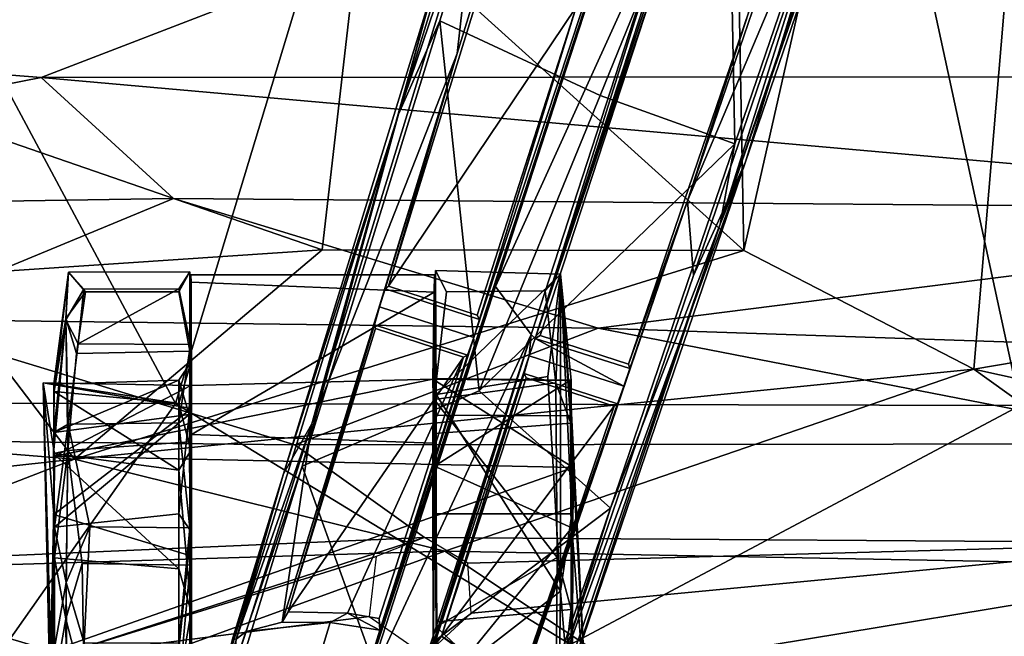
# Model space of a CAD drawing. Header units: millimetres. Extents: x -340 to 319, y -456 to 358.
# Tile 7 of 88: x -122 to -41, y -278 to -227. Entities that reach past the tile are written whole.
import ezdxf

# ---------------------------------------------------------------- set-up
doc = ezdxf.new("R2010")
doc.units = ezdxf.units.MM
doc.layers.add('Layer 01', color=7, linetype='Continuous', true_color=0x000000)

msp = doc.modelspace()

# ---------------------------------------------------------------- linework, layer by layer
at = {"layer": 'Layer 01'}
for points in [[(-95.379, -73.876, 453.179), (-65.91, -74.006, 452.03), (-62.683, -246.292, 460.754), (-94.077, -217.932, 460.436)], [(-31.262, -107.529, 453.08), (-62.683, -246.292, 460.754), (-65.91, -74.006, 452.03)], [(-50.789, -164.613, 129.465), (-79.833, -253.505, 106.888), (-22.202, -76.93, 149.408)], [(-68.273, -216.652, 98.594), (-22.202, -76.93, 149.408), (-79.833, -253.505, 106.888)], [(-0.279, -95.652, 452.322), (3.791, -247.978, 460.272), (-43.789, -256.036, 460.896), (-31.262, -107.529, 453.08)], [(-62.683, -246.292, 460.754), (-31.262, -107.529, 453.08), (-43.789, -256.036, 460.896)], [(-46.613, -191.373, 142.993), (-64.64, -244.119, 128.717), (-32.497, -150.107, 153.435)], [(-42.563, -180.585, 126.233), (-32.497, -150.107, 153.435), (-64.64, -244.119, 128.717)], [(-55.665, -163.029, 129.465), (-60.323, -179.11, 105.708), (-84.862, -253.431, 106.104), (-76.453, -226.303, 126.022)], [(-69.746, -164.742, 127.835), (-88.008, -224.043, 112.801), (-91.066, -235.089, 128.826), (-74.171, -180.273, 143.499)], [(-50.789, -164.613, 129.465), (-58.106, -188.12, 136.802), (-79.833, -253.505, 106.888)], [(176.236, -170.603, 446.025), (183.329, -230.019, 449.495), (-85.976, -218.806, 448.843)], [(-84.862, -253.431, 106.104), (-60.323, -179.11, 105.708), (-93.949, -282.112, 92.25)], [(-72.105, -215.4, 98.582), (-93.949, -282.112, 92.25), (-60.323, -179.11, 105.708)], [(-74.171, -180.273, 143.499), (-91.066, -235.089, 128.826), (-79.646, -201.439, 139.047)], [(-62.541, -238.998, 111.221), (-42.563, -180.585, 126.233), (-64.64, -244.119, 128.717)], [(-42.563, -180.585, 126.233), (-62.541, -238.998, 111.221), (-53.828, -210.329, 117.594)], [(-91.877, -249.222, 118.867), (-86.232, -230.107, 110.436), (-71.519, -182.341, 122.742), (-77.181, -201.568, 132.052)], [(-86.232, -230.107, 110.436), (-84.75, -216.964, 113.681), (-71.519, -182.341, 122.742)], [(-69.903, -224.175, 127.105), (-79.833, -253.505, 106.888), (-58.106, -188.12, 136.802)], [(-51.866, -203.704, 140.662), (-64.64, -244.119, 128.717), (-46.613, -191.373, 142.993)], [(-62.271, -226.691, 127.059), (-52.006, -197.424, 120.733), (-67.319, -242.209, 109.012)], [(-67.319, -242.209, 109.012), (-52.006, -197.424, 120.733), (-53.828, -210.329, 117.594)], [(-79.646, -201.439, 139.047), (-91.066, -235.089, 128.826), (-87.656, -227.424, 132.008)], [(-63.987, -207.702, 138.842), (-79.646, -201.439, 139.047), (-87.656, -227.424, 132.008), (-74.483, -233.541, 131.616)], [(-91.877, -249.222, 118.867), (-77.181, -201.568, 132.052), (-76.453, -226.303, 126.022)], [(-63.43, -237.511, 131.45), (-64.64, -244.119, 128.717), (-51.866, -203.704, 140.662)], [(-51.866, -203.704, 140.662), (-63.987, -207.702, 138.842), (-63.43, -237.511, 131.45)], [(-63.43, -237.511, 131.45), (-63.987, -207.702, 138.842), (-74.483, -233.541, 131.616)], [(-66.806, -248.348, 107.488), (-67.319, -242.209, 109.012), (-53.828, -210.329, 117.594)], [(-62.541, -238.998, 111.221), (-66.806, -248.348, 107.488), (-53.828, -210.329, 117.594)], [(-129.538, -235.115, 463.394), (-128.887, -211.555, 462.528), (-94.077, -217.932, 460.436), (-97.339, -246.241, 461.805)], [(-93.949, -282.112, 92.25), (-72.105, -215.4, 98.582), (-83.085, -249.254, 91.559)], [(-72.105, -215.4, 98.582), (-68.273, -216.652, 98.594), (-83.085, -249.254, 91.559)], [(-80.166, -253.189, 90.987), (-83.085, -249.254, 91.559), (-68.273, -216.652, 98.594)], [(-80.166, -253.189, 90.987), (-68.273, -216.652, 98.594), (-79.833, -253.505, 106.888)], [(-84.75, -216.964, 113.681), (-98.174, -260.511, 101.932), (-88.008, -224.043, 112.801)], [(-86.232, -230.107, 110.436), (-98.174, -260.511, 101.932), (-84.75, -216.964, 113.681)], [(-62.683, -246.292, 460.754), (-97.339, -246.241, 461.805), (-94.077, -217.932, 460.436)], [(-85.976, -218.806, 448.843), (-120.42, -232.073, 449.518), (-182.581, -227.189, 449.333)], [(-85.976, -218.806, 448.843), (90.192, -231.935, 449.489), (-120.42, -232.073, 449.518)], [(183.329, -230.019, 449.495), (90.192, -231.935, 449.489), (-85.976, -218.806, 448.843)], [(-129.978, -220.422, 499.506), (-161.909, -220.436, 501.36), (-154.729, -258.804, 498.964), (-109.373, -258.844, 497.168)], [(-129.978, -220.422, 499.506), (-109.373, -258.844, 497.168), (-97.737, -220.418, 498.438)], [(-48.351, -220.313, 497.602), (-97.737, -220.418, 498.438), (-109.373, -258.844, 497.168), (-39.988, -259.023, 496.217)], [(0.36, -224.819, 497.385), (-48.351, -220.313, 497.602), (-39.988, -259.023, 496.217), (0.36, -243.557, 496.969)], [(-88.008, -224.043, 112.801), (-98.174, -260.511, 101.932), (-100.519, -264.622, 101.74)], [(-100.519, -264.622, 101.74), (-91.066, -235.089, 128.826), (-88.008, -224.043, 112.801)], [(-79.425, -253.269, 118.875), (-79.833, -253.505, 106.888), (-69.903, -224.175, 127.105)], [(-62.271, -226.691, 127.059), (-72.155, -255.632, 118.823), (-79.425, -253.269, 118.875), (-69.903, -224.175, 127.105)], [(-91.877, -249.222, 118.867), (-76.453, -226.303, 126.022), (-84.607, -251.584, 118.897)], [(-84.862, -253.431, 106.104), (-84.416, -251.959, 107.564), (-76.453, -226.303, 126.022)], [(-76.453, -226.303, 126.022), (-84.416, -251.959, 107.564), (-84.607, -251.584, 118.897)], [(-120.42, -232.073, 449.518), (-176.372, -243.051, 450.086), (-182.581, -227.189, 449.333)], [(-67.319, -242.209, 109.012), (-72.155, -255.632, 118.823), (-62.271, -226.691, 127.059)], [(-87.656, -227.424, 132.008), (-91.066, -235.089, 128.826), (-98.978, -264.005, 121.596)], [(-98.978, -264.005, 121.596), (-84.417, -257.809, 124.537), (-87.656, -227.424, 132.008)], [(-87.656, -227.424, 132.008), (-84.417, -257.809, 124.537), (-74.483, -233.541, 131.616)], [(-86.232, -230.107, 110.436), (-92.622, -250.91, 106.104), (-100.631, -276.803, 97.618)], [(-100.631, -276.803, 97.618), (-98.174, -260.511, 101.932), (-86.232, -230.107, 110.436)], [(-92.151, -249.445, 107.564), (-92.622, -250.91, 106.104), (-86.232, -230.107, 110.436)], [(-86.232, -230.107, 110.436), (-91.877, -249.222, 118.867), (-92.151, -249.445, 107.564)], [(-120.42, -232.073, 449.518), (-109.54, -242.026, 449.793), (-176.372, -243.051, 450.086)], [(90.192, -231.935, 449.489), (2.114, -242.941, 449.712), (-120.42, -232.073, 449.518)], [(-120.42, -232.073, 449.518), (2.114, -242.941, 449.712), (-109.54, -242.026, 449.793)], [(-84.417, -257.809, 124.537), (-63.43, -237.511, 131.45), (-74.483, -233.541, 131.616)], [(-97.339, -246.241, 461.805), (-129.193, -248.362, 463.561), (-129.538, -235.115, 463.394)], [(-91.066, -235.089, 128.826), (-110.069, -296.648, 110.77), (-98.978, -264.005, 121.596)], [(-110.069, -296.648, 110.77), (-91.066, -235.089, 128.826), (-100.519, -264.622, 101.74)], [(-84.417, -257.809, 124.537), (-73.644, -267.448, 122.853), (-63.43, -237.511, 131.45)], [(-63.43, -237.511, 131.45), (-73.644, -267.448, 122.853), (-64.64, -244.119, 128.717)], [(-62.541, -238.998, 111.221), (-79.27, -284.85, 97.31), (-66.806, -248.348, 107.488)], [(-78.96, -287.065, 97.772), (-79.27, -284.85, 97.31), (-62.541, -238.998, 111.221)], [(-78.96, -287.065, 97.772), (-62.541, -238.998, 111.221), (-64.64, -244.119, 128.717)], [(-109.54, -242.026, 449.793), (-133.5, -251.917, 449.958), (-176.372, -243.051, 450.086)], [(-109.54, -242.026, 449.793), (-74.646, -252.661, 449.675), (-133.5, -251.917, 449.958)], [(2.114, -242.941, 449.712), (-74.646, -252.661, 449.675), (-109.54, -242.026, 449.793)], [(-81.288, -283.104, 97.591), (-72.544, -257.433, 106.104), (-67.319, -242.209, 109.012)], [(-79.27, -284.85, 97.31), (-81.288, -283.104, 97.591), (-67.319, -242.209, 109.012), (-66.806, -248.348, 107.488)], [(-72.544, -257.433, 106.104), (-72.064, -255.972, 107.564), (-67.319, -242.209, 109.012)], [(-67.319, -242.209, 109.012), (-72.064, -255.972, 107.564), (-72.155, -255.632, 118.823)], [(2.114, -242.941, 449.712), (0.929, -255.204, 449.534), (-74.646, -252.661, 449.675)], [(-78.96, -287.065, 97.772), (-64.64, -244.119, 128.717), (-85.711, -305.857, 110.441)], [(-85.711, -305.857, 110.441), (-64.64, -244.119, 128.717), (-73.644, -267.448, 122.853)], [(-97.339, -246.241, 461.805), (-117.67, -263.427, 462.564), (-129.193, -248.362, 463.561)], [(-62.683, -246.292, 460.754), (-117.67, -263.427, 462.564), (-97.339, -246.241, 461.805)], [(-62.683, -246.292, 460.754), (-43.789, -256.036, 460.896), (-117.67, -263.427, 462.564)], [(-129.193, -248.362, 463.561), (-117.67, -263.427, 462.564), (-170.201, -259.191, 466.672)], [(-118.172, -248.055, 32.787), (-119.389, -257.257, 28.605), (-119.349, -257.874, 39.074)], [(-119.389, -257.257, 28.605), (-118.172, -248.055, 32.787), (-118.397, -251.984, 19.447)], [(-118.172, -248.055, 32.787), (-119.349, -257.874, 39.074), (-118.386, -251.875, 45.291)], [(-118.172, -248.055, 32.787), (-116.92, -249.448, 22.754), (-118.397, -251.984, 19.447)], [(-118.386, -251.875, 45.291), (-116.787, -249.669, 42.909), (-118.172, -248.055, 32.787)], [(-116.92, -249.448, 22.754), (-118.172, -248.055, 32.787), (-108.203, -248.032, 33.079), (-109.111, -249.436, 22.822)], [(-109.111, -249.673, 42.907), (-108.203, -248.032, 33.079), (-118.172, -248.055, 32.787), (-116.787, -249.669, 42.909)], [(-109.111, -249.673, 42.907), (-108.217, -254.551, 51.926), (-108.203, -248.032, 33.079)], [(-108.203, -248.032, 33.079), (-108.147, -254.003, 13.834), (-109.111, -249.436, 22.822)], [(-108.086, -255.419, 35.277), (-108.272, -259.747, 21.092), (-108.147, -254.003, 13.834), (-108.203, -248.032, 33.079)], [(-108.217, -254.551, 51.926), (-108.086, -255.419, 35.277), (-108.203, -248.032, 33.079)], [(-108.111, -248.284, 27.93), (-88.111, -248.284, 27.93), (-88.246, -256.844, 28.439), (-108.111, -257.386, 27.93)], [(-88.111, -248.284, 27.93), (-108.111, -248.284, 27.93), (-108.099, -248.898, 41.762), (-88.126, -249.709, 44.556)], [(-108.056, -259.266, 43.579), (-108.099, -248.898, 41.762), (-108.111, -248.284, 27.93), (-108.111, -257.386, 27.93)], [(-88.126, -249.709, 44.556), (-88.246, -256.844, 28.439), (-88.111, -248.284, 27.93)], [(-88.01, -247.933, 28.413), (-88.117, -258.521, 56.893), (-87.111, -249.672, 42.907)], [(-88.01, -247.933, 28.413), (-88.025, -256.799, 32.511), (-88.117, -258.521, 56.893)], [(-87.966, -259.808, 21.025), (-88.025, -256.799, 32.511), (-88.01, -247.933, 28.413)], [(-88.01, -247.933, 28.413), (-87.969, -258.104, 7.251), (-87.966, -259.808, 21.025)], [(-79.002, -249.585, 42.655), (-77.744, -248.216, 26.223), (-88.01, -247.933, 28.413), (-87.111, -249.672, 42.907)], [(-77.744, -248.216, 26.223), (-87.969, -258.104, 7.251), (-88.01, -247.933, 28.413)], [(-77.744, -248.216, 26.223), (-78.8, -256.635, 10.296), (-87.969, -258.104, 7.251)], [(-78.135, -257.159, 55.771), (-77.744, -248.216, 26.223), (-79.002, -249.585, 42.655)], [(-78.8, -256.635, 10.296), (-77.744, -248.216, 26.223), (-77.734, -274.258, 0.198)], [(-78.135, -257.159, 55.771), (-76.9, -260.47, 45.988), (-77.744, -248.216, 26.223)], [(-76.9, -260.47, 45.988), (-76.861, -256.939, 32.482), (-77.744, -248.216, 26.223)], [(-76.874, -259.86, 21.142), (-77.744, -248.216, 26.223), (-76.861, -256.939, 32.482)], [(-77.744, -248.216, 26.223), (-76.805, -267.906, 12.606), (-77.734, -274.258, 0.198)], [(-76.874, -259.86, 21.142), (-76.805, -267.906, 12.606), (-77.744, -248.216, 26.223)], [(0.36, -265.776, 460.882), (-43.789, -256.036, 460.896), (3.791, -247.978, 460.272)], [(-108.099, -248.898, 41.762), (-108.066, -261.386, 60.076), (-88.126, -249.709, 44.556)], [(-108.099, -248.898, 41.762), (-108.056, -259.266, 43.579), (-108.066, -261.386, 60.076)], [(-117.387, -253.944, 13.687), (-118.397, -251.984, 19.447), (-116.92, -249.448, 22.754)], [(-117.519, -254.74, 52.34), (-116.787, -249.669, 42.909), (-118.386, -251.875, 45.291)], [(-108.217, -254.551, 51.926), (-109.111, -249.673, 42.907), (-116.787, -249.669, 42.909), (-117.519, -254.74, 52.34)], [(-117.387, -253.944, 13.687), (-116.92, -249.448, 22.754), (-109.111, -249.436, 22.822)], [(-117.387, -253.944, 13.687), (-109.111, -249.436, 22.822), (-108.147, -254.003, 13.834)], [(-88.126, -249.709, 44.556), (-108.066, -261.386, 60.076), (-88.229, -262.11, 59.782)], [(-83.085, -249.254, 91.559), (-93.89, -282.583, 84.266), (-93.949, -282.112, 92.25)], [(-80.166, -253.189, 90.987), (-93.89, -282.583, 84.266), (-83.085, -249.254, 91.559)], [(-84.416, -251.959, 107.564), (-84.862, -253.431, 106.104), (-92.622, -250.91, 106.104), (-92.151, -249.445, 107.564)], [(-92.151, -249.445, 107.564), (-91.877, -249.222, 118.867), (-84.607, -251.584, 118.897), (-84.416, -251.959, 107.564)], [(-88.126, -249.709, 44.556), (-88.111, -263.992, 49.297), (-88.246, -256.844, 28.439)], [(-88.229, -262.11, 59.782), (-88.111, -263.992, 49.297), (-88.126, -249.709, 44.556)], [(-87.111, -249.672, 42.907), (-88.117, -258.521, 56.893), (-78.135, -257.159, 55.771), (-79.002, -249.585, 42.655)], [(-100.631, -276.803, 97.618), (-92.622, -250.91, 106.104), (-100.132, -275.967, 111.047)], [(-92.622, -250.91, 106.104), (-93.044, -252.39, 107.564), (-100.132, -275.967, 111.047)], [(-93.044, -252.39, 107.564), (-92.622, -250.91, 106.104), (-84.862, -253.431, 106.104), (-85.38, -254.88, 107.564)], [(-133.5, -251.917, 449.958), (-99.571, -262.238, 449.361), (-154.781, -261.632, 450.011)], [(-99.571, -262.238, 449.361), (-133.5, -251.917, 449.958), (-74.646, -252.661, 449.675)], [(-119.394, -262.964, 48.225), (-118.386, -251.875, 45.291), (-119.349, -257.874, 39.074)], [(-119.394, -262.964, 48.225), (-118.228, -262.706, 59.529), (-118.386, -251.875, 45.291)], [(-119.387, -261.248, 18.917), (-119.389, -257.257, 28.605), (-118.397, -251.984, 19.447)], [(-119.387, -261.248, 18.917), (-118.397, -251.984, 19.447), (-118.19, -260.558, 7.037)], [(-118.397, -251.984, 19.447), (-117.387, -253.944, 13.687), (-118.19, -260.558, 7.037)], [(-117.519, -254.74, 52.34), (-118.386, -251.875, 45.291), (-118.228, -262.706, 59.529)], [(-100.132, -275.967, 111.047), (-93.044, -252.39, 107.564), (-92.952, -252.703, 117.825)], [(-93.044, -252.39, 107.564), (-85.38, -254.88, 107.564), (-85.722, -255.054, 117.901), (-92.952, -252.703, 117.825)], [(-92.952, -252.703, 117.825), (-85.722, -255.054, 117.901), (-100.132, -275.967, 111.047)], [(-74.646, -252.661, 449.675), (-25.814, -262.175, 449.163), (-99.571, -262.238, 449.361)], [(-80.166, -253.189, 90.987), (-89.999, -283.429, 84.34), (-93.89, -282.583, 84.266)], [(-89.668, -283.1, 93.455), (-89.999, -283.429, 84.34), (-80.166, -253.189, 90.987)], [(-89.668, -283.1, 93.455), (-80.166, -253.189, 90.987), (-88.177, -278.866, 98.35)], [(-88.177, -278.866, 98.35), (-80.166, -253.189, 90.987), (-80.309, -254.93, 106.103)], [(-80.166, -253.189, 90.987), (-79.833, -253.505, 106.888), (-80.309, -254.93, 106.103)], [(0.929, -255.204, 449.534), (-25.814, -262.175, 449.163), (-74.646, -252.661, 449.675)], [(-108.147, -254.003, 13.834), (-109.111, -260.44, 6.899), (-118.19, -260.558, 7.037), (-117.387, -253.944, 13.687)], [(-109.111, -260.44, 6.899), (-108.147, -254.003, 13.834), (-108.197, -269.069, 2.182)], [(-108.272, -259.747, 21.092), (-108.119, -269.349, 10.359), (-108.147, -254.003, 13.834)], [(-108.147, -254.003, 13.834), (-108.119, -269.349, 10.359), (-108.197, -269.069, 2.182)], [(-93.949, -282.112, 92.25), (-92.583, -277.472, 98.29), (-84.862, -253.431, 106.104)], [(-92.583, -277.472, 98.29), (-85.38, -254.88, 107.564), (-84.862, -253.431, 106.104)], [(-80.309, -254.93, 106.103), (-79.833, -253.505, 106.888), (-72.544, -257.433, 106.104)], [(-72.064, -255.972, 107.564), (-79.833, -253.505, 106.888), (-79.425, -253.269, 118.875), (-72.155, -255.632, 118.823)], [(-72.064, -255.972, 107.564), (-72.544, -257.433, 106.104), (-79.833, -253.505, 106.888)], [(-108.232, -261.999, 59.081), (-108.217, -254.551, 51.926), (-117.519, -254.74, 52.34), (-118.228, -262.706, 59.529)], [(-108.125, -262.702, 49.718), (-108.217, -254.551, 51.926), (-108.232, -261.999, 59.081)], [(-108.217, -254.551, 51.926), (-108.125, -262.702, 49.718), (-108.086, -255.419, 35.277)], [(-108.272, -259.747, 21.092), (-108.086, -255.419, 35.277), (-109.111, -256.938, 32.5)], [(-109.111, -256.938, 32.5), (-108.086, -255.419, 35.277), (-109.111, -258.863, 41.822)], [(-109.111, -258.863, 41.822), (-108.086, -255.419, 35.277), (-108.125, -262.702, 49.718)], [(-100.132, -275.967, 111.047), (-85.722, -255.054, 117.901), (-95.254, -276.083, 111.456)], [(-95.254, -276.083, 111.456), (-85.722, -255.054, 117.901), (-92.638, -276.518, 111.578)], [(-92.583, -277.472, 98.29), (-92.638, -276.518, 111.578), (-85.722, -255.054, 117.901), (-85.38, -254.88, 107.564)], [(-88.177, -278.866, 98.35), (-80.309, -254.93, 106.103), (-87.519, -277.97, 111.659)], [(-80.732, -256.391, 107.564), (-87.519, -277.97, 111.659), (-80.309, -254.93, 106.103)], [(-80.309, -254.93, 106.103), (-72.544, -257.433, 106.104), (-73.072, -258.879, 107.564), (-80.732, -256.391, 107.564)], [(-117.67, -263.427, 462.564), (-43.789, -256.036, 460.896), (-87.246, -270.982, 461.284)], [(-87.519, -277.97, 111.659), (-80.732, -256.391, 107.564), (-80.558, -256.731, 117.882)], [(-87.246, -270.982, 461.284), (-43.789, -256.036, 460.896), (-21.205, -272.201, 460.792)], [(-73.072, -258.879, 107.564), (-73.331, -259.078, 117.835), (-80.558, -256.731, 117.882), (-80.732, -256.391, 107.564)], [(-21.205, -272.201, 460.792), (-43.789, -256.036, 460.896), (0.36, -265.776, 460.882)], [(-119.861, -304.056, 27.867), (-119.566, -288.306, 55.544), (-120.258, -257.147, 37.004), (-119.62, -279.193, 9.036)], [(-119.371, -267.96, 53.032), (-120.258, -257.147, 37.004), (-119.566, -288.306, 55.544)], [(-120.258, -257.147, 37.004), (-119.294, -263.179, 16.024), (-119.62, -279.193, 9.036)], [(-120.258, -257.147, 37.004), (-108.111, -257.386, 27.93), (-119.294, -263.179, 16.024)], [(-108.056, -259.266, 43.579), (-120.258, -257.147, 37.004), (-119.371, -267.96, 53.032)], [(-108.056, -259.266, 43.579), (-108.111, -257.386, 27.93), (-120.258, -257.147, 37.004)], [(-109.111, -258.863, 41.822), (-119.389, -257.257, 28.605), (-109.111, -256.938, 32.5)], [(-109.111, -256.938, 32.5), (-119.389, -257.257, 28.605), (-119.387, -261.248, 18.917)], [(-109.111, -258.863, 41.822), (-119.349, -257.874, 39.074), (-119.389, -257.257, 28.605)], [(-109.111, -256.938, 32.5), (-119.387, -261.248, 18.917), (-108.272, -259.747, 21.092)], [(-119.294, -263.179, 16.024), (-108.111, -257.386, 27.93), (-88.246, -256.844, 28.439)], [(-119.294, -263.179, 16.024), (-88.246, -256.844, 28.439), (-76.711, -264.117, 14.421)], [(-88.246, -256.844, 28.439), (-88.111, -263.992, 49.297), (-76.972, -256.952, 37.644)], [(-76.972, -256.952, 37.644), (-76.711, -264.117, 14.421), (-88.246, -256.844, 28.439)], [(-88.025, -256.799, 32.511), (-88.04, -261.318, 47.006), (-88.117, -258.521, 56.893)], [(-78.035, -271.504, 63.556), (-78.135, -257.159, 55.771), (-88.117, -258.521, 56.893)], [(-76.82, -269.075, 53.341), (-76.972, -256.952, 37.644), (-88.111, -263.992, 49.297)], [(-88.025, -256.799, 32.511), (-76.861, -256.939, 32.482), (-76.9, -260.47, 45.988), (-88.04, -261.318, 47.006)], [(-76.861, -256.939, 32.482), (-88.025, -256.799, 32.511), (-87.966, -259.808, 21.025), (-76.874, -259.86, 21.142)], [(-78.8, -256.635, 10.296), (-77.734, -274.258, 0.198), (-87.969, -258.104, 7.251)], [(-87.519, -277.97, 111.659), (-80.558, -256.731, 117.882), (-73.331, -259.078, 117.835)], [(-78.035, -271.504, 63.556), (-76.876, -275.783, 56.224), (-76.9, -260.47, 45.988), (-78.135, -257.159, 55.771)], [(-76.82, -269.075, 53.341), (-75.533, -285.577, 54.432), (-76.972, -256.952, 37.644)], [(-76.972, -256.952, 37.644), (-75.533, -285.577, 54.432), (-76.711, -264.117, 14.421)], [(-109.111, -264.325, 49.617), (-119.394, -262.964, 48.225), (-119.349, -257.874, 39.074)], [(-109.111, -264.325, 49.617), (-119.349, -257.874, 39.074), (-109.111, -258.863, 41.822)], [(-84.417, -257.809, 124.537), (-98.978, -264.005, 121.596), (-92.566, -281.748, 117.477), (-73.644, -267.448, 122.853)], [(-81.232, -282.506, 105.763), (-72.544, -257.433, 106.104), (-81.288, -283.104, 97.591)], [(-72.544, -257.433, 106.104), (-81.232, -282.506, 105.763), (-81.196, -282.12, 111.043), (-73.072, -258.879, 107.564)], [(-155.305, -278.65, 496.055), (-123.297, -278.661, 494.932), (-109.373, -258.844, 497.168), (-154.729, -258.804, 498.964)], [(-109.373, -258.844, 497.168), (-123.297, -278.661, 494.932), (-76.931, -278.653, 494.057)], [(-39.988, -259.023, 496.217), (-109.373, -258.844, 497.168), (-76.931, -278.653, 494.057)], [(-109.111, -258.863, 41.822), (-108.125, -262.702, 49.718), (-109.111, -264.325, 49.617)], [(-87.914, -276.789, 56.778), (-88.117, -258.521, 56.893), (-88.04, -261.318, 47.006)], [(-87.977, -277.2, 65.2), (-88.117, -258.521, 56.893), (-87.914, -276.789, 56.778)], [(-78.035, -271.504, 63.556), (-88.117, -258.521, 56.893), (-87.977, -277.2, 65.2)], [(-87.969, -258.104, 7.251), (-87.974, -282.215, -0.322), (-87.918, -284.136, 8.223), (-87.988, -267.903, 12.492)], [(-87.966, -259.808, 21.025), (-87.969, -258.104, 7.251), (-87.988, -267.903, 12.492)], [(-77.734, -274.258, 0.198), (-87.974, -282.215, -0.322), (-87.969, -258.104, 7.251)], [(-81.196, -282.12, 111.043), (-73.331, -259.078, 117.835), (-73.072, -258.879, 107.564)], [(-117.67, -263.427, 462.564), (-166.638, -268.788, 465.373), (-170.201, -259.191, 466.672)], [(-108.056, -259.266, 43.579), (-119.371, -267.96, 53.032), (-108.111, -271.358, 54.191)], [(-108.056, -259.266, 43.579), (-108.111, -271.358, 54.191), (-108.066, -261.386, 60.076)], [(-87.519, -277.97, 111.659), (-73.331, -259.078, 117.835), (-81.196, -282.12, 111.043)], [(-39.988, -259.023, 496.217), (-76.931, -278.653, 494.057), (-16.354, -278.626, 493.702)], [(-108.272, -259.747, 21.092), (-119.387, -261.248, 18.917), (-119.33, -269.024, 11.944)], [(-108.272, -259.747, 21.092), (-119.33, -269.024, 11.944), (-109.111, -267.908, 12.606)], [(-109.111, -260.44, 6.899), (-108.197, -269.069, 2.182), (-116.427, -268.972, 2.099), (-118.19, -260.558, 7.037)], [(-109.111, -267.908, 12.606), (-108.119, -269.349, 10.359), (-108.272, -259.747, 21.092)], [(-76.876, -275.783, 56.224), (-87.914, -276.789, 56.778), (-88.04, -261.318, 47.006), (-76.9, -260.47, 45.988)], [(-76.874, -259.86, 21.142), (-87.966, -259.808, 21.025), (-87.988, -267.903, 12.492), (-76.805, -267.906, 12.606)], [(-119.33, -269.024, 11.944), (-119.387, -261.248, 18.917), (-118.19, -260.558, 7.037)], [(-118.19, -260.558, 7.037), (-118.378, -273.546, 1.651), (-119.33, -269.024, 11.944)], [(-116.427, -268.972, 2.099), (-118.378, -273.546, 1.651), (-118.19, -260.558, 7.037)], [(-103.579, -277.594, 97.104), (-104.39, -278.208, 97.031), (-98.174, -260.511, 101.932)], [(-104.39, -278.208, 97.031), (-100.519, -264.622, 101.74), (-98.174, -260.511, 101.932)], [(-103.579, -277.594, 97.104), (-98.174, -260.511, 101.932), (-100.631, -276.803, 97.618)], [(-88.927, -269.852, 448.638), (-147.364, -272.419, 449.175), (-154.781, -261.632, 450.011), (-99.571, -262.238, 449.361)], [(-108.185, -272.119, 63.848), (-108.232, -261.999, 59.081), (-118.228, -262.706, 59.529), (-117.058, -271.999, 63.857)], [(-108.093, -275.953, 57.186), (-108.125, -262.702, 49.718), (-108.232, -261.999, 59.081)], [(-108.185, -272.119, 63.848), (-108.093, -275.953, 57.186), (-108.232, -261.999, 59.081)], [(-108.066, -261.386, 60.076), (-108.111, -271.358, 54.191), (-108.15, -286.575, 55.998), (-108.074, -282.05, 65.264)], [(-108.066, -261.386, 60.076), (-108.074, -282.05, 65.264), (-88.209, -281.01, 65.18), (-88.229, -262.11, 59.782)], [(-88.2, -283.048, 57.151), (-88.111, -263.992, 49.297), (-88.229, -262.11, 59.782)], [(-88.209, -281.01, 65.18), (-88.2, -283.048, 57.151), (-88.229, -262.11, 59.782)], [(-119.327, -271.522, 54.259), (-118.228, -262.706, 59.529), (-119.394, -262.964, 48.225)], [(-119.327, -271.522, 54.259), (-118.38, -276.527, 63.64), (-118.228, -262.706, 59.529)], [(-117.058, -271.999, 63.857), (-118.228, -262.706, 59.529), (-118.38, -276.527, 63.64)], [(-109.111, -264.325, 49.617), (-108.125, -262.702, 49.718), (-108.093, -275.953, 57.186)], [(-99.571, -262.238, 449.361), (-25.814, -262.175, 449.163), (-24.366, -270.301, 448.433), (-88.927, -269.852, 448.638)], [(-117.67, -263.427, 462.564), (-141.51, -272.643, 463.117), (-166.638, -268.788, 465.373)], [(-117.67, -263.427, 462.564), (-87.246, -270.982, 461.284), (-141.51, -272.643, 463.117)], [(-76.711, -264.117, 14.421), (-119.62, -279.193, 9.036), (-119.294, -263.179, 16.024)], [(-109.111, -272.429, 54.61), (-119.327, -271.522, 54.259), (-119.394, -262.964, 48.225)], [(-109.111, -272.429, 54.61), (-119.394, -262.964, 48.225), (-109.111, -264.325, 49.617)], [(-76.711, -264.117, 14.421), (-76.79, -284.804, 8.966), (-119.62, -279.193, 9.036)], [(-110.069, -296.648, 110.77), (-109.282, -297.432, 111.603), (-98.978, -264.005, 121.596)], [(-92.566, -281.748, 117.477), (-98.978, -264.005, 121.596), (-109.282, -297.432, 111.603)], [(-109.111, -264.325, 49.617), (-108.093, -275.953, 57.186), (-109.111, -272.429, 54.61)], [(-88.111, -263.992, 49.297), (-88.2, -283.048, 57.151), (-76.82, -269.075, 53.341)], [(-75.533, -285.577, 54.432), (-77.18, -300.252, 19.716), (-76.79, -284.804, 8.966), (-76.711, -264.117, 14.421)], [(-104.736, -278.285, 97.797), (-110.364, -297.038, 101.178), (-100.519, -264.622, 101.74)], [(-110.069, -296.648, 110.77), (-100.519, -264.622, 101.74), (-110.364, -297.038, 101.178)], [(-104.736, -278.285, 97.797), (-100.519, -264.622, 101.74), (-104.39, -278.208, 97.031)], [(-92.566, -281.748, 117.477), (-87.017, -306.636, 111.102), (-73.644, -267.448, 122.853)], [(-85.711, -305.857, 110.441), (-73.644, -267.448, 122.853), (-87.017, -306.636, 111.102)], [(-108.15, -286.575, 55.998), (-108.111, -271.358, 54.191), (-119.371, -267.96, 53.032), (-119.566, -288.306, 55.544)], [(-119.355, -279.087, 9.015), (-109.111, -279.075, 9.017), (-109.111, -267.908, 12.606), (-119.33, -269.024, 11.944)], [(-109.111, -279.075, 9.017), (-108.119, -269.349, 10.359), (-109.111, -267.908, 12.606)], [(-76.805, -267.906, 12.606), (-87.988, -267.903, 12.492), (-87.918, -284.136, 8.223), (-76.857, -285.147, 8.778)], [(-76.857, -285.147, 8.778), (-77.734, -274.258, 0.198), (-76.805, -267.906, 12.606)], [(-119.355, -279.087, 9.015), (-119.33, -269.024, 11.944), (-118.378, -273.546, 1.651)], [(-118.378, -273.546, 1.651), (-116.427, -268.972, 2.099), (-116.899, -278.546, 0.055)], [(-108.197, -269.069, 2.182), (-109.111, -278.546, 0.056), (-116.899, -278.546, 0.055), (-116.427, -268.972, 2.099)], [(-109.111, -278.546, 0.056), (-108.197, -269.069, 2.182), (-108.185, -288.795, 1.151)], [(-109.111, -279.075, 9.017), (-108.093, -284.969, 7.814), (-108.119, -269.349, 10.359)], [(-108.119, -269.349, 10.359), (-108.093, -284.969, 7.814), (-108.197, -269.069, 2.182)], [(-108.197, -269.069, 2.182), (-108.093, -284.969, 7.814), (-108.185, -288.795, 1.151)], [(-75.533, -285.577, 54.432), (-76.82, -269.075, 53.341), (-88.2, -283.048, 57.151)], [(-119.341, -279.664, 447.666), (-147.364, -272.419, 449.175), (-88.927, -269.852, 448.638)], [(-88.927, -269.852, 448.638), (-92.882, -271.415, 448.533), (-119.341, -279.664, 447.666)], [(-88.927, -269.852, 448.638), (-24.366, -270.301, 448.433), (-85.363, -271.98, 448.413)], [(-114.193, -280.795, 460.916), (-141.51, -272.643, 463.117), (-87.246, -270.982, 461.284)], [(-87.246, -270.982, 461.284), (-72.633, -280.716, 460.321), (-114.193, -280.795, 460.916)], [(-24.366, -270.301, 448.433), (-28.102, -282.259, 446.456), (-88.867, -279.548, 447.32), (-85.101, -276.07, 447.837)], [(-21.205, -272.201, 460.792), (-72.633, -280.716, 460.321), (-87.246, -270.982, 461.284)], [(-24.366, -270.301, 448.433), (-85.101, -276.07, 447.837), (-85.363, -271.98, 448.413)], [(-92.882, -271.415, 448.533), (-93.456, -276.354, 447.87), (-119.341, -279.664, 447.666)], [(-118.38, -276.527, 63.64), (-119.327, -271.522, 54.259), (-119.327, -281.848, 55.983)], [(-119.327, -271.522, 54.259), (-109.111, -272.429, 54.61), (-109.111, -281.848, 55.983), (-119.327, -281.848, 55.983)], [(-78.137, -286.369, 64.735), (-78.035, -271.504, 63.556), (-87.977, -277.2, 65.2)], [(-78.035, -271.504, 63.556), (-78.137, -286.369, 64.735), (-76.876, -275.783, 56.224)], [(-141.51, -272.643, 463.117), (-114.193, -280.795, 460.916), (-153.026, -280.676, 462.398)], [(-119.341, -279.664, 447.666), (-152.369, -277.981, 448.645), (-147.364, -272.419, 449.175)], [(-117.058, -271.999, 63.857), (-118.38, -276.527, 63.64), (-116.881, -282.383, 64.946)], [(-117.058, -271.999, 63.857), (-116.881, -282.383, 64.946), (-109.111, -282.377, 64.944), (-108.185, -272.119, 63.848)], [(-109.111, -282.377, 64.944), (-108.199, -291.875, 62.823), (-108.185, -272.119, 63.848)], [(-108.093, -275.953, 57.186), (-109.111, -281.848, 55.983), (-109.111, -272.429, 54.61)], [(-108.093, -275.953, 57.186), (-108.185, -272.119, 63.848), (-108.199, -291.875, 62.823)], [(4.565, -280.97, 460.04), (-72.633, -280.716, 460.321), (-21.205, -272.201, 460.792)], [(-118.269, -289.299, 1.355), (-119.355, -279.087, 9.015), (-118.378, -273.546, 1.651)], [(-116.899, -278.546, 0.055), (-118.269, -289.299, 1.355), (-118.378, -273.546, 1.651)], [(-77.734, -274.258, 0.198), (-78.045, -296.06, 3.75), (-87.974, -282.215, -0.322)], [(-78.045, -296.06, 3.75), (-77.734, -274.258, 0.198), (-76.857, -285.147, 8.778)], [(-76.868, -293.001, 52.401), (-87.988, -293.02, 52.507), (-87.914, -276.789, 56.778), (-76.876, -275.783, 56.224)], [(-76.876, -275.783, 56.224), (-78.137, -286.369, 64.735), (-76.868, -293.001, 52.401)], [(-88.867, -279.548, 447.32), (-119.341, -279.664, 447.666), (-93.456, -276.354, 447.87)], [(-118.38, -276.527, 63.64), (-119.327, -281.848, 55.983), (-118.245, -291.872, 62.8)], [(-116.881, -282.383, 64.946), (-118.38, -276.527, 63.64), (-118.245, -291.872, 62.8)], [(-109.111, -281.848, 55.983), (-108.093, -275.953, 57.186), (-108.119, -291.569, 54.643)], [(-108.199, -291.875, 62.823), (-108.119, -291.569, 54.643), (-108.093, -275.953, 57.186)], [(-95.254, -276.083, 111.456), (-96.674, -276.842, 98.013), (-100.631, -276.803, 97.618), (-100.132, -275.967, 111.047)], [(-96.674, -276.842, 98.013), (-95.254, -276.083, 111.456), (-92.583, -277.472, 98.29)], [(-92.583, -277.472, 98.29), (-95.254, -276.083, 111.456), (-92.638, -276.518, 111.578)], [(-96.674, -276.842, 98.013), (-97.329, -279.013, 96.612), (-104.375, -279.978, 95.744), (-103.579, -277.594, 97.104)], [(-100.631, -276.803, 97.618), (-96.674, -276.842, 98.013), (-103.579, -277.594, 97.104)], [(-92.583, -277.472, 98.29), (-93.36, -279.968, 96.473), (-97.329, -279.013, 96.612), (-96.674, -276.842, 98.013)], [(-93.949, -282.112, 92.25), (-93.36, -279.968, 96.473), (-92.583, -277.472, 98.29)], [(-87.972, -302.25, 58.148), (-87.914, -276.789, 56.778), (-87.988, -293.02, 52.507)], [(-87.914, -276.789, 56.778), (-87.972, -302.25, 58.148), (-87.977, -277.2, 65.2)], [(-78.137, -286.369, 64.735), (-87.977, -277.2, 65.2), (-87.972, -302.25, 58.148)], [(-104.39, -278.208, 97.031), (-103.579, -277.594, 97.104), (-104.375, -279.978, 95.744)], [(-81.232, -282.506, 105.763), (-88.177, -278.866, 98.35), (-87.519, -277.97, 111.659)], [(-87.519, -277.97, 111.659), (-81.196, -282.12, 111.043), (-81.232, -282.506, 105.763)]]:
    msp.add_3dface(points, dxfattribs=at)

doc.saveas('drawing.dxf')
